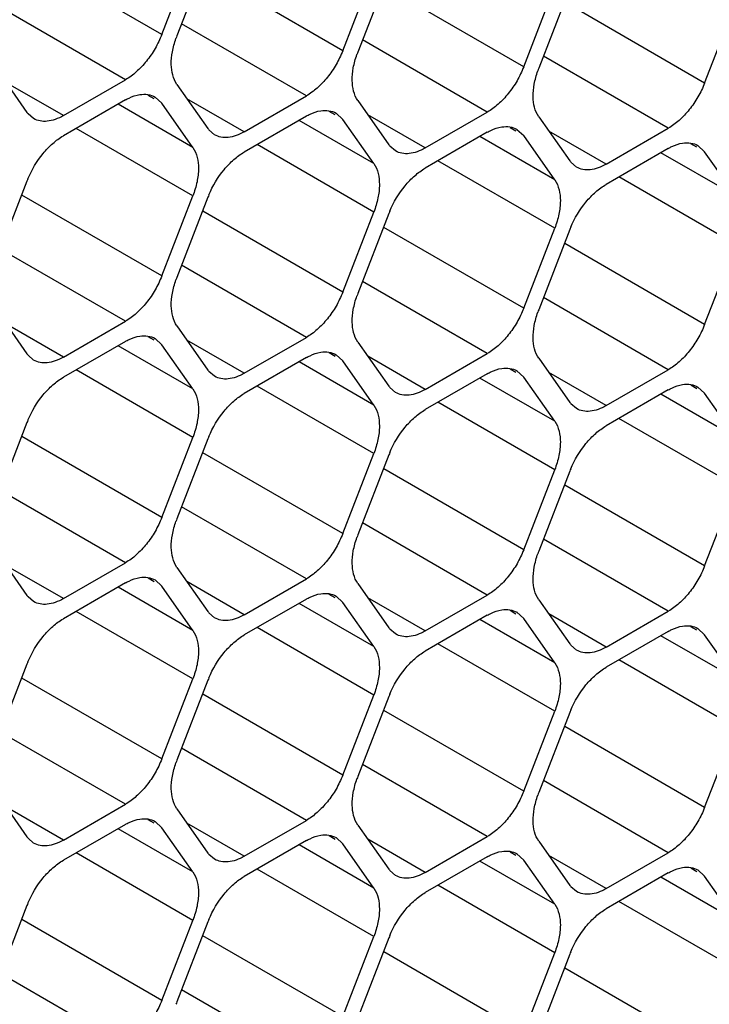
# Model space of a CAD drawing. Header units: inches. Extents: x 0 to 34, y 0 to 22.
# Tile 75 of 124: x 7.83 to 8.005, y 15.491 to 15.739. Entities that reach past the tile are written whole.
import ezdxf

# ---------------------------------------------------------------- set-up
doc = ezdxf.new("R2010")
doc.units = ezdxf.units.IN
doc.header["$LTSCALE"] = 1.87
doc.header["$MEASUREMENT"] = 0
doc.layers.get('0').update_dxf_attribs({"linetype": 'CONTINUOUS'})

msp = doc.modelspace()

# ---------------------------------------------------------------- linework, layer by layer
at = {"color": 7, "linetype": 'CONTINUOUS'}
for p, q in [((7.8662373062, 15.7352941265), (7.8308819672, 15.7557078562)), ((7.8662373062, 15.7352941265), (7.8740789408, 15.7555045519)), ((7.877900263, 15.7551634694), (7.8700586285, 15.734953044)), ((7.9119547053, 15.7312134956), (7.8765993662, 15.7516272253)), ((7.9119547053, 15.7312134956), (7.9197963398, 15.751423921)), ((7.9236176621, 15.7510828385), (7.9157760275, 15.7308724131)), ((7.9576721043, 15.7271328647), (7.9223167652, 15.7475465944)), ((7.9576721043, 15.7271328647), (7.9655137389, 15.7473432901)), ((7.9693350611, 15.7470022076), (7.9614934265, 15.7267917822)), ((7.8570517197, 15.7238669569), (7.8255203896, 15.7420727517)), ((8.0033895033, 15.7230522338), (7.9680341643, 15.7434659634)), ((8.0033895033, 15.7230522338), (8.0112311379, 15.7432626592)), ((7.9027691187, 15.719786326), (7.8712377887, 15.7379921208)), ((7.9484865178, 15.7157056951), (7.9169551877, 15.7339114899)), ((7.9942039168, 15.7116250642), (7.9626725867, 15.7298308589)), ((7.8243412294, 15.7267866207), (7.832182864, 15.7156315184)), ((7.8413684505, 15.7148116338), (7.82687765, 15.7231784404)), ((7.8413684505, 15.7148116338), (7.8570517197, 15.7238669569)), ((7.8700586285, 15.7227059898), (7.877900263, 15.7115508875)), ((7.8642966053, 15.7190726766), (7.862796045, 15.7199390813)), ((7.8870858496, 15.7107310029), (7.9027691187, 15.719786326)), ((7.8570517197, 15.7187720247), (7.8413684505, 15.7097167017)), ((7.8740789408, 15.7067970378), (7.8551953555, 15.7177001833)), ((7.8645512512, 15.7195137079), (7.8662373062, 15.7179521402)), ((7.8740789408, 15.7067970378), (7.8662373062, 15.7179521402)), ((7.8870858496, 15.7107310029), (7.8725950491, 15.7190978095)), ((7.9157760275, 15.7186253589), (7.9236176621, 15.7074702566)), ((7.8338686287, 15.7140694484), (7.8324498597, 15.7152807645)), ((7.9027691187, 15.7146913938), (7.8870858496, 15.7056360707)), ((7.9100140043, 15.7149920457), (7.908513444, 15.7158584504)), ((7.9102686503, 15.715433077), (7.9119547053, 15.7138715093)), ((7.9328032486, 15.706650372), (7.9183124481, 15.7150171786)), ((7.9328032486, 15.706650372), (7.9484865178, 15.7157056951)), ((7.9197963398, 15.7027164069), (7.9009127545, 15.7136195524)), ((7.9197963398, 15.7027164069), (7.9119547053, 15.7138715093)), ((7.9614934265, 15.714544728), (7.9693350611, 15.7033896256)), ((7.8740789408, 15.6945499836), (7.8445897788, 15.7115766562)), ((7.8795860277, 15.7099888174), (7.8781672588, 15.7112001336)), ((7.9484865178, 15.7106107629), (7.9328032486, 15.7015554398)), ((7.9557314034, 15.7109114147), (7.954230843, 15.7117778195)), ((7.9559860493, 15.7113524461), (7.9576721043, 15.7097908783)), ((7.9655137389, 15.698635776), (7.9576721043, 15.7097908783)), ((7.9785206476, 15.7025697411), (7.9640298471, 15.7109365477)), ((7.9785206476, 15.7025697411), (7.9942039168, 15.7116250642)), ((7.9197963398, 15.6904693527), (7.8903071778, 15.7074960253)), ((7.9655137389, 15.698635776), (7.9466301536, 15.7095389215)), ((8.0014488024, 15.7068307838), (7.9999482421, 15.7076971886)), ((8.0017034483, 15.7072718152), (8.0033895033, 15.7057102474)), ((7.9253034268, 15.7059081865), (7.9238846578, 15.7071195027)), ((7.9942039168, 15.706530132), (7.9785206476, 15.6974748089)), ((8.0112311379, 15.6945551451), (7.9923475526, 15.7054582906)), ((8.0112311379, 15.6945551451), (8.0033895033, 15.7057102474)), ((7.9655137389, 15.6863887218), (7.9360245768, 15.7034153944)), ((7.9710208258, 15.7018275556), (7.9696020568, 15.7030388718)), ((7.832182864, 15.698289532), (7.8243412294, 15.6780791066)), ((8.0112311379, 15.6823080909), (7.9817419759, 15.6993347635)), ((7.8662373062, 15.6743395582), (7.8308819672, 15.6947532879)), ((7.8662373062, 15.6743395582), (7.8740789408, 15.6945499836)), ((7.877900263, 15.6942089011), (7.8700586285, 15.6739984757)), ((7.9119547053, 15.6702589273), (7.8765993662, 15.690672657)), ((7.9119547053, 15.6702589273), (7.9197963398, 15.6904693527)), ((7.9236176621, 15.6901282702), (7.9157760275, 15.6699178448)), ((7.9576721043, 15.6661782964), (7.9223167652, 15.6865920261)), ((7.9576721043, 15.6661782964), (7.9655137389, 15.6863887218)), ((7.9693350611, 15.6860476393), (7.9614934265, 15.6658372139)), ((8.0033895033, 15.6620976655), (7.9680341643, 15.6825113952)), ((8.0033895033, 15.6620976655), (8.0112311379, 15.6823080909)), ((7.8570517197, 15.6629123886), (7.8255203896, 15.6811181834)), ((7.9027691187, 15.6588317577), (7.8712377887, 15.6770375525)), ((7.9484865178, 15.6547511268), (7.9169551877, 15.6729569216)), ((7.9942039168, 15.6506704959), (7.9626725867, 15.6688762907)), ((7.8243412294, 15.6658320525), (7.832182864, 15.6546769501)), ((7.8413684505, 15.6538570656), (7.8570517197, 15.6629123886)), ((7.8413684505, 15.6538570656), (7.82687765, 15.6622238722)), ((7.8700586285, 15.6617514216), (7.877900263, 15.6505963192)), ((7.8570517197, 15.6578174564), (7.8413684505, 15.6487621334)), ((7.8642966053, 15.6581181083), (7.862796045, 15.658984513)), ((7.8645512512, 15.6585591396), (7.8662373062, 15.6569975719)), ((7.8870858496, 15.6497764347), (7.8725950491, 15.6581432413)), ((7.8870858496, 15.6497764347), (7.9027691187, 15.6588317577)), ((7.9157760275, 15.6576707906), (7.9236176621, 15.6465156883)), ((7.8740789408, 15.6458424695), (7.8551953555, 15.656745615)), ((7.8740789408, 15.6458424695), (7.8662373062, 15.6569975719)), ((7.8338686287, 15.6531148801), (7.8324498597, 15.6543261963)), ((7.9027691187, 15.6537368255), (7.8870858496, 15.6446815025)), ((7.9197963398, 15.6417618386), (7.9009127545, 15.6526649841)), ((7.9100140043, 15.6540374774), (7.908513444, 15.6549038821)), ((7.9102686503, 15.6544785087), (7.9119547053, 15.652916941)), ((7.9197963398, 15.6417618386), (7.9119547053, 15.652916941)), ((7.9328032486, 15.6456958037), (7.9183124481, 15.6540626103)), ((7.9328032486, 15.6456958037), (7.9484865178, 15.6547511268)), ((7.9614934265, 15.6535901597), (7.9693350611, 15.6424350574)), ((7.8740789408, 15.6335954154), (7.8445897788, 15.6506220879)), ((7.8795860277, 15.6490342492), (7.8781672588, 15.6502455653)), ((7.9557314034, 15.6499568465), (7.954230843, 15.6508232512)), ((7.9559860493, 15.6503978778), (7.9576721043, 15.6488363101)), ((7.9785206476, 15.6416151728), (7.9640298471, 15.6499819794)), ((7.9785206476, 15.6416151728), (7.9942039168, 15.6506704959)), ((7.9484865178, 15.6496561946), (7.9328032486, 15.6406008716)), ((7.9655137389, 15.6376812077), (7.9466301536, 15.6485843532)), ((7.9655137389, 15.6376812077), (7.9576721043, 15.6488363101)), ((7.9197963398, 15.6295147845), (7.8903071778, 15.646541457)), ((7.9253034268, 15.6449536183), (7.9238846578, 15.6461649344)), ((7.9942039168, 15.6455755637), (7.9785206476, 15.6365202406)), ((8.0014488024, 15.6458762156), (7.9999482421, 15.6467426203)), ((8.0017034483, 15.6463172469), (8.0033895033, 15.6447556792)), ((8.0112311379, 15.6336005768), (7.9923475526, 15.6445037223)), ((8.0112311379, 15.6336005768), (8.0033895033, 15.6447556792)), ((7.9655137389, 15.6254341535), (7.9360245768, 15.6424608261)), ((7.9710208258, 15.6408729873), (7.9696020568, 15.6420843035)), ((8.0112311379, 15.6213535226), (7.9817419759, 15.6383801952)), ((7.832182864, 15.6373349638), (7.8243412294, 15.6171245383)), ((7.8662373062, 15.61338499), (7.8308819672, 15.6337987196)), ((7.8662373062, 15.61338499), (7.8740789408, 15.6335954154)), ((7.877900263, 15.6332543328), (7.8700586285, 15.6130439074)), ((7.9119547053, 15.609304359), (7.8765993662, 15.6297180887)), ((7.9119547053, 15.609304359), (7.9197963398, 15.6295147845)), ((7.9236176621, 15.6291737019), (7.9157760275, 15.6089632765)), ((7.9576721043, 15.6052237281), (7.9223167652, 15.6256374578)), ((7.9576721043, 15.6052237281), (7.9655137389, 15.6254341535)), ((7.9693350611, 15.625093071), (7.9614934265, 15.6048826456)), ((7.8570517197, 15.6019578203), (7.8255203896, 15.6201636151)), ((8.0033895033, 15.6011430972), (7.9680341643, 15.6215568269)), ((8.0033895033, 15.6011430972), (8.0112311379, 15.6213535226)), ((7.9027691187, 15.5978771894), (7.8712377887, 15.6160829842)), ((7.9484865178, 15.5937965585), (7.9169551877, 15.6120023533)), ((7.9942039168, 15.5897159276), (7.9626725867, 15.6079217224)), ((7.8243412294, 15.6048774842), (7.832182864, 15.5937223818)), ((7.8413684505, 15.5929024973), (7.82687765, 15.6012693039)), ((7.8413684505, 15.5929024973), (7.8570517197, 15.6019578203)), ((7.8700586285, 15.6007968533), (7.877900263, 15.5896417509)), ((7.8642966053, 15.59716354), (7.862796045, 15.5980299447)), ((7.8870858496, 15.5888218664), (7.9027691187, 15.5978771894)), ((7.8570517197, 15.5968628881), (7.8413684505, 15.5878075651)), ((7.8740789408, 15.5848879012), (7.8551953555, 15.5957910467)), ((7.8645512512, 15.5976045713), (7.8662373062, 15.5960430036)), ((7.8740789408, 15.5848879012), (7.8662373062, 15.5960430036)), ((7.8870858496, 15.5888218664), (7.8725950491, 15.597188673)), ((7.9157760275, 15.5967162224), (7.9236176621, 15.58556112)), ((7.8338686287, 15.5921603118), (7.8324498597, 15.593371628)), ((7.9100140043, 15.5930829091), (7.908513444, 15.5939493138)), ((7.9102686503, 15.5935239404), (7.9119547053, 15.5919623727)), ((7.9328032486, 15.5847412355), (7.9183124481, 15.5931080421)), ((7.9328032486, 15.5847412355), (7.9484865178, 15.5937965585)), ((7.9027691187, 15.5927822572), (7.8870858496, 15.5837269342)), ((7.9197963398, 15.5808072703), (7.9009127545, 15.5917104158)), ((7.9197963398, 15.5808072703), (7.9119547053, 15.5919623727)), ((7.9614934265, 15.5926355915), (7.9693350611, 15.5814804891)), ((7.8740789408, 15.5726408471), (7.8445897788, 15.5896675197)), ((7.8795860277, 15.5880796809), (7.8781672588, 15.5892909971)), ((7.9484865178, 15.5887016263), (7.9328032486, 15.5796463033)), ((7.9557314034, 15.5890022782), (7.954230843, 15.5898686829)), ((7.9559860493, 15.5894433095), (7.9576721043, 15.5878817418)), ((7.9655137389, 15.5767266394), (7.9576721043, 15.5878817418)), ((7.9785206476, 15.5806606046), (7.9640298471, 15.5890274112)), ((7.9785206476, 15.5806606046), (7.9942039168, 15.5897159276)), ((7.9197963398, 15.5685602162), (7.8903071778, 15.5855868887)), ((7.9655137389, 15.5767266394), (7.9466301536, 15.5876297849)), ((8.0014488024, 15.5849216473), (7.9999482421, 15.585788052)), ((8.0017034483, 15.5853626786), (8.0033895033, 15.5838011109)), ((7.9253034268, 15.58399905), (7.9238846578, 15.5852103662)), ((7.9942039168, 15.5846209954), (7.9785206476, 15.5755656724)), ((8.0112311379, 15.5726460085), (7.9923475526, 15.583549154)), ((8.0112311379, 15.5726460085), (8.0033895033, 15.5838011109)), ((7.9655137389, 15.5644795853), (7.9360245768, 15.5815062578)), ((7.9710208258, 15.5799184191), (7.9696020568, 15.5811297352)), ((7.832182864, 15.5763803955), (7.8243412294, 15.5561699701)), ((8.0112311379, 15.5603989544), (7.9817419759, 15.5774256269)), ((7.8662373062, 15.5524304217), (7.8308819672, 15.5728441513)), ((7.8662373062, 15.5524304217), (7.8740789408, 15.5726408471)), ((7.877900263, 15.5722997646), (7.8700586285, 15.5520893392)), ((7.9119547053, 15.5483497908), (7.8765993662, 15.5687635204)), ((7.9119547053, 15.5483497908), (7.9197963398, 15.5685602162)), ((7.9236176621, 15.5682191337), (7.9157760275, 15.5480087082)), ((7.9576721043, 15.5442691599), (7.9223167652, 15.5646828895)), ((7.9576721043, 15.5442691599), (7.9655137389, 15.5644795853)), ((7.9693350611, 15.5641385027), (7.9614934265, 15.5439280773)), ((8.0033895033, 15.5401885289), (7.9680341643, 15.5606022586)), ((7.8570517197, 15.5410032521), (7.8255203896, 15.5592090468)), ((8.0033895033, 15.5401885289), (8.0112311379, 15.5603989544)), ((7.9027691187, 15.5369226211), (7.8712377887, 15.5551284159)), ((7.9484865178, 15.5328419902), (7.9169551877, 15.551047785)), ((7.9942039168, 15.5287613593), (7.9626725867, 15.5469671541)), ((7.8243412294, 15.5439229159), (7.832182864, 15.5327678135)), ((7.8413684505, 15.531947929), (7.8570517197, 15.5410032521)), ((7.8413684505, 15.531947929), (7.82687765, 15.5403147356)), ((7.8700586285, 15.539842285), (7.877900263, 15.5286871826)), ((7.8570517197, 15.5359083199), (7.8413684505, 15.5268529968)), ((7.8642966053, 15.5362089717), (7.862796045, 15.5370753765)), ((7.8645512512, 15.5366500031), (7.8662373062, 15.5350884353)), ((7.8870858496, 15.5278672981), (7.8725950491, 15.5362341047)), ((7.8870858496, 15.5278672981), (7.9027691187, 15.5369226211)), ((7.9157760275, 15.5357616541), (7.9236176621, 15.5246065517)), ((7.8740789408, 15.523933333), (7.8551953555, 15.5348364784)), ((7.8740789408, 15.523933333), (7.8662373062, 15.5350884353)), ((7.8338686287, 15.5312057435), (7.8324498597, 15.5324170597)), ((7.9027691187, 15.531827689), (7.8870858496, 15.5227723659)), ((7.9197963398, 15.5198527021), (7.9009127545, 15.5307558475)), ((7.9100140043, 15.5321283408), (7.908513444, 15.5329947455)), ((7.9102686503, 15.5325693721), (7.9119547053, 15.5310078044)), ((7.9197963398, 15.5198527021), (7.9119547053, 15.5310078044)), ((7.9328032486, 15.5237866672), (7.9183124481, 15.5321534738)), ((7.9328032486, 15.5237866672), (7.9484865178, 15.5328419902)), ((7.9614934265, 15.5316810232), (7.9693350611, 15.5205259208)), ((7.8740789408, 15.5116862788), (7.8445897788, 15.5287129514)), ((7.8795860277, 15.5271251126), (7.8781672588, 15.5283364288)), ((7.9557314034, 15.5280477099), (7.954230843, 15.5289141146)), ((7.9559860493, 15.5284887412), (7.9576721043, 15.5269271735)), ((7.9785206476, 15.5197060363), (7.9942039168, 15.5287613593)), ((7.9484865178, 15.527747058), (7.9328032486, 15.518691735)), ((7.9655137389, 15.5157720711), (7.9466301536, 15.5266752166)), ((7.9655137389, 15.5157720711), (7.9576721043, 15.5269271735)), ((7.9785206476, 15.5197060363), (7.9640298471, 15.5280728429)), ((7.9197963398, 15.5076056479), (7.8903071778, 15.5246323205)), ((7.9253034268, 15.5230444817), (7.9238846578, 15.5242557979)), ((7.9942039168, 15.5236664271), (7.9785206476, 15.5146111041)), ((8.0014488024, 15.523967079), (7.9999482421, 15.5248334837)), ((8.0017034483, 15.5244081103), (8.0033895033, 15.5228465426)), ((8.0112311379, 15.5116914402), (7.9923475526, 15.5225945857)), ((8.0112311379, 15.5116914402), (8.0033895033, 15.5228465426)), ((7.9655137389, 15.503525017), (7.9360245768, 15.5205516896)), ((7.9710208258, 15.5189638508), (7.9696020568, 15.520175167)), ((8.0112311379, 15.4994443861), (7.9817419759, 15.5164710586)), ((7.832182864, 15.5154258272), (7.8243412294, 15.4952154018)), ((7.8662373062, 15.4914758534), (7.8308819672, 15.5118895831)), ((7.8662373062, 15.4914758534), (7.8740789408, 15.5116862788)), ((7.877900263, 15.5113451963), (7.8700586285, 15.4911347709)), ((7.9119547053, 15.4873952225), (7.8765993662, 15.5078089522)), ((7.9119547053, 15.4873952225), (7.9197963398, 15.5076056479)), ((7.9236176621, 15.5072645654), (7.9157760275, 15.48705414)), ((7.9576721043, 15.4833145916), (7.9223167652, 15.5037283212)), ((7.9576721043, 15.4833145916), (7.9655137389, 15.503525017)), ((7.9693350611, 15.5031839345), (7.9614934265, 15.4829735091)), ((8.0033895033, 15.4792339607), (7.9680341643, 15.4996476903)), ((7.8570517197, 15.4800486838), (7.8255203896, 15.4982544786)), ((7.9027691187, 15.4759680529), (7.8712377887, 15.4941738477))]:
    msp.add_line(p, q, dxfattribs=at)
for centre, radius, start, end in [((7.8920590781, 15.7264161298), 0.023598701, 158.7920724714, 160.4284236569), ((7.9377764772, 15.7223354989), 0.023598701, 158.7920724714, 160.428423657), ((7.9834938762, 15.718254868), 0.023598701, 158.792072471, 160.4284236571), ((7.8369051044, 15.7189491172), 0.0057711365, 215.0898687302, 219.4673072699), ((7.8826225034, 15.7148684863), 0.0057711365, 215.0898687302, 219.4673072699), ((7.9283399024, 15.7107878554), 0.0057711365, 215.0898687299, 219.46730727), ((7.9740573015, 15.7067072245), 0.0057711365, 215.0898687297, 219.4673072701), ((7.8547004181, 15.6895508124), 0.0241537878, 157.2968945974, 158.7895258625), ((7.9004178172, 15.6854701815), 0.0241537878, 157.2968945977, 158.7895258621), ((7.9461352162, 15.6813895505), 0.0241537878, 157.2968945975, 158.7895258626), ((7.9918526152, 15.6773089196), 0.0241537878, 157.2968945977, 158.7895258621), ((7.8920590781, 15.6654615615), 0.023598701, 158.7920724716, 160.4284236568), ((7.9377764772, 15.6613809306), 0.023598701, 158.7920724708, 160.4284236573), ((7.9834938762, 15.6573002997), 0.023598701, 158.7920724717, 160.4284236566), ((7.8369051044, 15.6579945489), 0.0057711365, 215.0898687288, 219.4673072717), ((7.8826225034, 15.653913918), 0.0057711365, 215.0898687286, 219.467307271), ((7.9283399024, 15.6498332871), 0.0057711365, 215.0898687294, 219.4673072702), ((7.9740573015, 15.6457526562), 0.0057711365, 215.0898687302, 219.4673072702), ((7.8547004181, 15.6285962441), 0.0241537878, 157.2968945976, 158.7895258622), ((7.9004178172, 15.6245156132), 0.0241537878, 157.2968945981, 158.7895258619), ((7.9461352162, 15.6204349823), 0.0241537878, 157.2968945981, 158.7895258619), ((7.9918526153, 15.6163543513), 0.0241537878, 157.2968945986, 158.7895258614), ((7.8920590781, 15.6045069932), 0.023598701, 158.7920724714, 160.4284236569), ((7.9377764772, 15.6004263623), 0.023598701, 158.7920724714, 160.4284236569), ((7.9834938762, 15.5963457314), 0.023598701, 158.7920724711, 160.4284236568), ((7.8369051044, 15.5970399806), 0.0057711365, 215.0898687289, 219.4673072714), ((7.8826225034, 15.5929593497), 0.0057711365, 215.089868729, 219.4673072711), ((7.9283399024, 15.5888787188), 0.0057711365, 215.0898687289, 219.4673072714), ((7.9740573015, 15.5847980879), 0.0057711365, 215.0898687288, 219.4673072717), ((7.8547004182, 15.5676416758), 0.0241537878, 157.2968945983, 158.7895258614), ((7.9004178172, 15.5635610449), 0.0241537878, 157.2968945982, 158.7895258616), ((7.9461352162, 15.559480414), 0.0241537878, 157.2968945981, 158.7895258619), ((7.9918526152, 15.5553997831), 0.0241537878, 157.296894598, 158.7895258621), ((7.8920590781, 15.5435524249), 0.023598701, 158.7920724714, 160.4284236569), ((7.9377764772, 15.539471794), 0.023598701, 158.7920724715, 160.4284236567), ((7.9834938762, 15.5353911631), 0.023598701, 158.7920724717, 160.4284236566), ((7.8369051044, 15.5360854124), 0.0057711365, 215.0898687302, 219.4673072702), ((7.8826225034, 15.5320047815), 0.0057711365, 215.0898687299, 219.4673072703), ((7.9283399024, 15.5279241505), 0.0057711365, 215.0898687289, 219.4673072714), ((7.9740573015, 15.5238435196), 0.0057711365, 215.0898687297, 219.4673072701), ((7.8547004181, 15.5066871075), 0.0241537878, 157.2968945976, 158.7895258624), ((7.9004178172, 15.5026064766), 0.0241537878, 157.296894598, 158.789525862), ((7.9461352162, 15.4985258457), 0.0241537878, 157.2968945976, 158.7895258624), ((7.9918526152, 15.4944452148), 0.0241537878, 157.2968945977, 158.7895258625), ((7.8920590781, 15.4825978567), 0.023598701, 158.7920724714, 160.4284236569)]:
    msp.add_arc(centre, radius, start, end, dxfattribs=at)
for points, knots in [([(7.8662373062, 15.7352941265), (7.8657680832, 15.7340847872), (7.8646342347, 15.731736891), (7.862469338, 15.7285529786), (7.8599480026, 15.7258644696), (7.8580321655, 15.724433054), (7.8570517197, 15.7238669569)], [0, 0, 0, 0, 0.2610993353, 0.522460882, 0.7721201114, 1, 1, 1, 1]), ([(7.8700586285, 15.7227059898), (7.8690584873, 15.7241287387), (7.8684463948, 15.7270880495), (7.868834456, 15.7310360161), (7.8694310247, 15.7332163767), (7.8698238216, 15.7343213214)], [0, 0, 0, 0, 0.4368183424, 0.7054520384, 1, 1, 1, 1]), ([(7.9119547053, 15.7312134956), (7.9114854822, 15.7300041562), (7.9103516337, 15.7276562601), (7.908186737, 15.7244723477), (7.9056654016, 15.7217838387), (7.9037495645, 15.7203524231), (7.9027691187, 15.719786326)], [0, 0, 0, 0, 0.2610993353, 0.522460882, 0.7721201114, 1, 1, 1, 1]), ([(7.9157760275, 15.7186253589), (7.9147758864, 15.7200481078), (7.9141637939, 15.7230074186), (7.914551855, 15.7269553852), (7.9151484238, 15.7291357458), (7.9155412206, 15.7302406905)], [0, 0, 0, 0, 0.4368183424, 0.7054520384, 1, 1, 1, 1]), ([(7.9576721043, 15.7271328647), (7.9572028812, 15.7259235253), (7.9560690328, 15.7235756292), (7.9539041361, 15.7203917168), (7.9513828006, 15.7177032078), (7.9494669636, 15.7162717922), (7.9484865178, 15.7157056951)], [0, 0, 0, 0, 0.2610993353, 0.522460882, 0.7721201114, 1, 1, 1, 1]), ([(7.9614934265, 15.714544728), (7.9604932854, 15.7159674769), (7.9598811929, 15.7189267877), (7.960269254, 15.7228747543), (7.9608658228, 15.7250551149), (7.9612586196, 15.7261600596)], [0, 0, 0, 0, 0.4368183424, 0.7054520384, 1, 1, 1, 1]), ([(8.0033895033, 15.7230522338), (8.0029202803, 15.7218428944), (8.0017864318, 15.7194949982), (7.9996215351, 15.7163110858), (7.9971001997, 15.7136225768), (7.9951843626, 15.7121911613), (7.9942039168, 15.7116250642)], [0, 0, 0, 0, 0.2610993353, 0.522460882, 0.7721201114, 1, 1, 1, 1]), ([(7.8570517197, 15.7187720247), (7.8573523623, 15.718945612), (7.8584964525, 15.719550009), (7.8597434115, 15.7199801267), (7.8606793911, 15.720128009)], [0, 0, 0, 0, 0.2681277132, 1, 1, 1, 1]), ([(7.8606793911, 15.720128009), (7.8613612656, 15.7202357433), (7.862711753, 15.7202725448), (7.8640010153, 15.7198329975), (7.8645515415, 15.7195142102)], [0, 0, 0, 0, 0.5204180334, 1, 1, 1, 1]), ([(7.8413684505, 15.7148116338), (7.8407110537, 15.7144320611), (7.8394012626, 15.7138107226), (7.8373897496, 15.7133220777), (7.835500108, 15.7133690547), (7.8343632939, 15.7137830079), (7.8338686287, 15.7140694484)], [0, 0, 0, 0, 0.2893482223, 0.5490113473, 0.7821190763, 1, 1, 1, 1]), ([(7.9027691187, 15.7146913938), (7.9030697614, 15.7148649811), (7.9042138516, 15.7154693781), (7.9054608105, 15.7158994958), (7.9063967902, 15.7160473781)], [0, 0, 0, 0, 0.2681277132, 1, 1, 1, 1]), ([(7.9063967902, 15.7160473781), (7.9070786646, 15.7161551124), (7.9084291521, 15.7161919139), (7.9097184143, 15.7157523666), (7.9102689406, 15.7154335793)], [0, 0, 0, 0, 0.5204180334, 1, 1, 1, 1]), ([(7.8324181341, 15.6988731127), (7.8333768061, 15.7011650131), (7.8352972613, 15.7043741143), (7.8385924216, 15.7078155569), (7.8404302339, 15.7091749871), (7.8413684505, 15.7097167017)], [0, 0, 0, 0, 0.5227410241, 0.7720403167, 1, 1, 1, 1]), ([(7.8870858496, 15.7107310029), (7.8864284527, 15.7103514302), (7.8851186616, 15.7097300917), (7.8831071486, 15.7092414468), (7.881217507, 15.7092884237), (7.8800806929, 15.709702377), (7.8795860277, 15.7099888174)], [0, 0, 0, 0, 0.2893482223, 0.5490113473, 0.7821190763, 1, 1, 1, 1]), ([(7.9484865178, 15.7106107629), (7.9487871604, 15.7107843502), (7.9499312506, 15.7113887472), (7.9511782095, 15.7118188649), (7.9521141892, 15.7119667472)], [0, 0, 0, 0, 0.2681277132, 1, 1, 1, 1]), ([(7.9521141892, 15.7119667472), (7.9527960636, 15.7120744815), (7.9541465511, 15.712111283), (7.9554358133, 15.7116717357), (7.9559863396, 15.7113529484)], [0, 0, 0, 0, 0.5204180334, 1, 1, 1, 1]), ([(7.9942039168, 15.706530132), (7.9945045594, 15.7067037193), (7.9956486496, 15.7073081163), (7.9968956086, 15.707738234), (7.9978315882, 15.7078861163)], [0, 0, 0, 0, 0.2681277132, 1, 1, 1, 1]), ([(7.9978315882, 15.7078861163), (7.9985134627, 15.7079938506), (7.9998639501, 15.708030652), (8.0011532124, 15.7075911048), (8.0017037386, 15.7072723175)], [0, 0, 0, 0, 0.5204180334, 1, 1, 1, 1]), ([(7.8740789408, 15.7067970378), (7.8751313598, 15.7052999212), (7.8757228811, 15.7021505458), (7.875216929, 15.6979968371), (7.8745271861, 15.6957052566), (7.8740789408, 15.6945499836)], [0, 0, 0, 0, 0.4354565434, 0.7051324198, 1, 1, 1, 1]), ([(7.8781355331, 15.6947924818), (7.8790942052, 15.6970843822), (7.8810146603, 15.7002934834), (7.8843098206, 15.703734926), (7.886147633, 15.7050943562), (7.8870858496, 15.7056360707)], [0, 0, 0, 0, 0.5227410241, 0.7720403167, 1, 1, 1, 1]), ([(7.9328032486, 15.706650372), (7.9321458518, 15.7062707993), (7.9308360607, 15.7056494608), (7.9288245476, 15.7051608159), (7.926934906, 15.7052077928), (7.925798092, 15.7056217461), (7.9253034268, 15.7059081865)], [0, 0, 0, 0, 0.2893482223, 0.5490113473, 0.7821190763, 1, 1, 1, 1]), ([(7.9197963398, 15.7027164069), (7.9208487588, 15.7012192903), (7.9214402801, 15.6980699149), (7.920934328, 15.6939162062), (7.9202445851, 15.6916246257), (7.9197963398, 15.6904693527)], [0, 0, 0, 0, 0.4354565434, 0.7051324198, 1, 1, 1, 1]), ([(7.9785206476, 15.7025697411), (7.9778632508, 15.7021901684), (7.9765534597, 15.7015688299), (7.9745419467, 15.701080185), (7.9726523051, 15.7011271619), (7.971515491, 15.7015411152), (7.9710208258, 15.7018275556)], [0, 0, 0, 0, 0.2893482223, 0.5490113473, 0.7821190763, 1, 1, 1, 1]), ([(7.9238529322, 15.6907118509), (7.9248116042, 15.6930037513), (7.9267320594, 15.6962128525), (7.9300272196, 15.6996542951), (7.931865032, 15.7010137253), (7.9328032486, 15.7015554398)], [0, 0, 0, 0, 0.5227410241, 0.7720403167, 1, 1, 1, 1]), ([(7.9655137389, 15.698635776), (7.9665661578, 15.6971386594), (7.9671576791, 15.693989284), (7.966651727, 15.6898355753), (7.9659619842, 15.6875439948), (7.9655137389, 15.6863887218)], [0, 0, 0, 0, 0.4354565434, 0.7051324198, 1, 1, 1, 1]), ([(7.9695703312, 15.68663122), (7.9705290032, 15.6889231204), (7.9724494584, 15.6921322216), (7.9757446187, 15.6955736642), (7.977582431, 15.6969330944), (7.9785206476, 15.6974748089)], [0, 0, 0, 0, 0.5227410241, 0.7720403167, 1, 1, 1, 1]), ([(7.8662373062, 15.6743395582), (7.8657680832, 15.6731302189), (7.8646342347, 15.6707823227), (7.862469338, 15.6675984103), (7.8599480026, 15.6649099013), (7.8580321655, 15.6634784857), (7.8570517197, 15.6629123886)], [0, 0, 0, 0, 0.2610993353, 0.522460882, 0.7721201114, 1, 1, 1, 1]), ([(7.8700586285, 15.6617514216), (7.8690584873, 15.6631741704), (7.8684463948, 15.6661334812), (7.868834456, 15.6700814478), (7.8694310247, 15.6722618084), (7.8698238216, 15.6733667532)], [0, 0, 0, 0, 0.4368183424, 0.7054520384, 1, 1, 1, 1]), ([(7.9119547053, 15.6702589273), (7.9114854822, 15.669049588), (7.9103516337, 15.6667016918), (7.908186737, 15.6635177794), (7.9056654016, 15.6608292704), (7.9037495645, 15.6593978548), (7.9027691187, 15.6588317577)], [0, 0, 0, 0, 0.2610993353, 0.522460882, 0.7721201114, 1, 1, 1, 1]), ([(7.9157760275, 15.6576707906), (7.9147758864, 15.6590935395), (7.9141637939, 15.6620528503), (7.914551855, 15.6660008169), (7.9151484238, 15.6681811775), (7.9155412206, 15.6692861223)], [0, 0, 0, 0, 0.4368183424, 0.7054520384, 1, 1, 1, 1]), ([(7.9576721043, 15.6661782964), (7.9572028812, 15.6649689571), (7.9560690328, 15.6626210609), (7.9539041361, 15.6594371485), (7.9513828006, 15.6567486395), (7.9494669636, 15.6553172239), (7.9484865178, 15.6547511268)], [0, 0, 0, 0, 0.2610993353, 0.522460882, 0.7721201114, 1, 1, 1, 1]), ([(7.9614934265, 15.6535901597), (7.9604932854, 15.6550129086), (7.9598811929, 15.6579722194), (7.960269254, 15.661920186), (7.9608658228, 15.6641005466), (7.9612586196, 15.6652054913)], [0, 0, 0, 0, 0.4368183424, 0.7054520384, 1, 1, 1, 1]), ([(8.0033895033, 15.6620976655), (8.0029202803, 15.6608883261), (8.0017864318, 15.65854043), (7.9996215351, 15.6553565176), (7.9971001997, 15.6526680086), (7.9951843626, 15.651236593), (7.9942039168, 15.6506704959)], [0, 0, 0, 0, 0.2610993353, 0.522460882, 0.7721201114, 1, 1, 1, 1]), ([(7.8570517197, 15.6578174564), (7.8573523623, 15.6579910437), (7.8584964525, 15.6585954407), (7.8597434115, 15.6590255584), (7.8606793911, 15.6591734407)], [0, 0, 0, 0, 0.2681277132, 1, 1, 1, 1]), ([(7.8606793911, 15.6591734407), (7.8613612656, 15.659281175), (7.862711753, 15.6593179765), (7.8640010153, 15.6588784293), (7.8645515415, 15.6585596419)], [0, 0, 0, 0, 0.5204180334, 1, 1, 1, 1]), ([(7.9027691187, 15.6537368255), (7.9030697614, 15.6539104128), (7.9042138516, 15.6545148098), (7.9054608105, 15.6549449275), (7.9063967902, 15.6550928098)], [0, 0, 0, 0, 0.2681277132, 1, 1, 1, 1]), ([(7.9063967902, 15.6550928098), (7.9070786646, 15.6552005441), (7.9084291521, 15.6552373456), (7.9097184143, 15.6547977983), (7.9102689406, 15.654479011)], [0, 0, 0, 0, 0.5204180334, 1, 1, 1, 1]), ([(7.8413684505, 15.6538570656), (7.8407110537, 15.6534774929), (7.8394012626, 15.6528561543), (7.8373897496, 15.6523675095), (7.835500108, 15.6524144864), (7.8343632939, 15.6528284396), (7.8338686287, 15.6531148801)], [0, 0, 0, 0, 0.2893482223, 0.5490113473, 0.7821190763, 1, 1, 1, 1]), ([(7.9484865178, 15.6496561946), (7.9487871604, 15.6498297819), (7.9499312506, 15.6504341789), (7.9511782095, 15.6508642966), (7.9521141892, 15.6510121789)], [0, 0, 0, 0, 0.2681277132, 1, 1, 1, 1]), ([(7.9521141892, 15.6510121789), (7.9527960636, 15.6511199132), (7.9541465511, 15.6511567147), (7.9554358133, 15.6507171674), (7.9559863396, 15.6503983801)], [0, 0, 0, 0, 0.5204180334, 1, 1, 1, 1]), ([(7.8324181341, 15.6379185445), (7.8333768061, 15.6402104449), (7.8352972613, 15.643419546), (7.8385924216, 15.6468609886), (7.8404302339, 15.6482204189), (7.8413684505, 15.6487621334)], [0, 0, 0, 0, 0.5227410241, 0.7720403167, 1, 1, 1, 1]), ([(7.8870858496, 15.6497764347), (7.8864284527, 15.649396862), (7.8851186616, 15.6487755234), (7.8831071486, 15.6482868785), (7.881217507, 15.6483338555), (7.8800806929, 15.6487478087), (7.8795860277, 15.6490342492)], [0, 0, 0, 0, 0.2893482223, 0.5490113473, 0.7821190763, 1, 1, 1, 1]), ([(7.8740789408, 15.6458424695), (7.8751313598, 15.6443453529), (7.8757228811, 15.6411959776), (7.875216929, 15.6370422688), (7.8745271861, 15.6347506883), (7.8740789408, 15.6335954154)], [0, 0, 0, 0, 0.4354565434, 0.7051324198, 1, 1, 1, 1]), ([(7.9328032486, 15.6456958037), (7.9321458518, 15.645316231), (7.9308360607, 15.6446948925), (7.9288245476, 15.6442062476), (7.926934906, 15.6442532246), (7.925798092, 15.6446671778), (7.9253034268, 15.6449536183)], [0, 0, 0, 0, 0.2893482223, 0.5490113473, 0.7821190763, 1, 1, 1, 1]), ([(7.9942039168, 15.6455755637), (7.9945045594, 15.645749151), (7.9956486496, 15.646353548), (7.9968956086, 15.6467836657), (7.9978315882, 15.646931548)], [0, 0, 0, 0, 0.2681277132, 1, 1, 1, 1]), ([(7.9978315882, 15.646931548), (7.9985134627, 15.6470392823), (7.9998639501, 15.6470760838), (8.0011532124, 15.6466365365), (8.0017037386, 15.6463177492)], [0, 0, 0, 0, 0.5204180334, 1, 1, 1, 1]), ([(7.8781355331, 15.6338379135), (7.8790942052, 15.6361298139), (7.8810146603, 15.6393389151), (7.8843098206, 15.6427803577), (7.886147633, 15.644139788), (7.8870858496, 15.6446815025)], [0, 0, 0, 0, 0.5227410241, 0.7720403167, 1, 1, 1, 1]), ([(7.9197963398, 15.6417618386), (7.9208487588, 15.640264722), (7.9214402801, 15.6371153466), (7.920934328, 15.6329616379), (7.9202445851, 15.6306700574), (7.9197963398, 15.6295147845)], [0, 0, 0, 0, 0.4354565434, 0.7051324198, 1, 1, 1, 1]), ([(7.9238529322, 15.6297572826), (7.9248116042, 15.632049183), (7.9267320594, 15.6352582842), (7.9300272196, 15.6386997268), (7.931865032, 15.640059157), (7.9328032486, 15.6406008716)], [0, 0, 0, 0, 0.5227410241, 0.7720403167, 1, 1, 1, 1]), ([(7.9785206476, 15.6416151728), (7.9778632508, 15.6412356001), (7.9765534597, 15.6406142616), (7.9745419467, 15.6401256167), (7.9726523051, 15.6401725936), (7.971515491, 15.6405865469), (7.9710208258, 15.6408729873)], [0, 0, 0, 0, 0.2893482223, 0.5490113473, 0.7821190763, 1, 1, 1, 1]), ([(7.9655137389, 15.6376812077), (7.9665661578, 15.6361840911), (7.9671576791, 15.6330347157), (7.966651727, 15.628881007), (7.9659619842, 15.6265894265), (7.9655137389, 15.6254341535)], [0, 0, 0, 0, 0.4354565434, 0.7051324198, 1, 1, 1, 1]), ([(7.9695703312, 15.6256766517), (7.9705290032, 15.6279685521), (7.9724494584, 15.6311776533), (7.9757446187, 15.6346190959), (7.977582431, 15.6359785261), (7.9785206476, 15.6365202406)], [0, 0, 0, 0, 0.5227410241, 0.7720403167, 1, 1, 1, 1]), ([(7.8662373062, 15.61338499), (7.8657680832, 15.6121756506), (7.8646342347, 15.6098277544), (7.862469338, 15.606643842), (7.8599480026, 15.603955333), (7.8580321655, 15.6025239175), (7.8570517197, 15.6019578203)], [0, 0, 0, 0, 0.2610993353, 0.522460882, 0.7721201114, 1, 1, 1, 1]), ([(7.8700586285, 15.6007968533), (7.8690584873, 15.6022196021), (7.8684463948, 15.6051789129), (7.868834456, 15.6091268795), (7.8694310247, 15.6113072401), (7.8698238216, 15.6124121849)], [0, 0, 0, 0, 0.4368183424, 0.7054520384, 1, 1, 1, 1]), ([(7.9119547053, 15.609304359), (7.9114854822, 15.6080950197), (7.9103516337, 15.6057471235), (7.908186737, 15.6025632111), (7.9056654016, 15.5998747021), (7.9037495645, 15.5984432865), (7.9027691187, 15.5978771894)], [0, 0, 0, 0, 0.2610993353, 0.522460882, 0.7721201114, 1, 1, 1, 1]), ([(7.9157760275, 15.5967162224), (7.9147758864, 15.5981389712), (7.9141637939, 15.601098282), (7.914551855, 15.6050462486), (7.9151484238, 15.6072266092), (7.9155412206, 15.608331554)], [0, 0, 0, 0, 0.4368183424, 0.7054520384, 1, 1, 1, 1]), ([(7.9576721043, 15.6052237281), (7.9572028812, 15.6040143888), (7.9560690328, 15.6016664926), (7.9539041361, 15.5984825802), (7.9513828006, 15.5957940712), (7.9494669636, 15.5943626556), (7.9484865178, 15.5937965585)], [0, 0, 0, 0, 0.2610993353, 0.522460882, 0.7721201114, 1, 1, 1, 1]), ([(7.9614934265, 15.5926355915), (7.9604932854, 15.5940583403), (7.9598811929, 15.5970176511), (7.960269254, 15.6009656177), (7.9608658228, 15.6031459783), (7.9612586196, 15.6042509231)], [0, 0, 0, 0, 0.4368183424, 0.7054520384, 1, 1, 1, 1]), ([(8.0033895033, 15.6011430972), (8.0029202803, 15.5999337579), (8.0017864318, 15.5975858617), (7.9996215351, 15.5944019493), (7.9971001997, 15.5917134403), (7.9951843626, 15.5902820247), (7.9942039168, 15.5897159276)], [0, 0, 0, 0, 0.2610993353, 0.522460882, 0.7721201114, 1, 1, 1, 1]), ([(7.8570517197, 15.5968628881), (7.8573523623, 15.5970364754), (7.8584964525, 15.5976408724), (7.8597434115, 15.5980709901), (7.8606793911, 15.5982188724)], [0, 0, 0, 0, 0.2681277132, 1, 1, 1, 1]), ([(7.8606793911, 15.5982188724), (7.8613612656, 15.5983266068), (7.862711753, 15.5983634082), (7.8640010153, 15.597923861), (7.8645515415, 15.5976050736)], [0, 0, 0, 0, 0.5204180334, 1, 1, 1, 1]), ([(7.8413684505, 15.5929024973), (7.8407110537, 15.5925229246), (7.8394012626, 15.5919015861), (7.8373897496, 15.5914129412), (7.835500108, 15.5914599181), (7.8343632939, 15.5918738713), (7.8338686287, 15.5921603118)], [0, 0, 0, 0, 0.2893482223, 0.5490113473, 0.7821190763, 1, 1, 1, 1]), ([(7.9027691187, 15.5927822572), (7.9030697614, 15.5929558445), (7.9042138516, 15.5935602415), (7.9054608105, 15.5939903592), (7.9063967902, 15.5941382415)], [0, 0, 0, 0, 0.2681277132, 1, 1, 1, 1]), ([(7.9063967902, 15.5941382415), (7.9070786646, 15.5942459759), (7.9084291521, 15.5942827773), (7.9097184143, 15.5938432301), (7.9102689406, 15.5935244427)], [0, 0, 0, 0, 0.5204180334, 1, 1, 1, 1]), ([(7.8870858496, 15.5888218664), (7.8864284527, 15.5884422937), (7.8851186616, 15.5878209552), (7.8831071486, 15.5873323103), (7.881217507, 15.5873792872), (7.8800806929, 15.5877932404), (7.8795860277, 15.5880796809)], [0, 0, 0, 0, 0.2893482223, 0.5490113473, 0.7821190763, 1, 1, 1, 1]), ([(7.9484865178, 15.5887016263), (7.9487871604, 15.5888752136), (7.9499312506, 15.5894796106), (7.9511782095, 15.5899097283), (7.9521141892, 15.5900576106)], [0, 0, 0, 0, 0.2681277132, 1, 1, 1, 1]), ([(7.9521141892, 15.5900576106), (7.9527960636, 15.5901653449), (7.9541465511, 15.5902021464), (7.9554358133, 15.5897625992), (7.9559863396, 15.5894438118)], [0, 0, 0, 0, 0.5204180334, 1, 1, 1, 1]), ([(7.8324181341, 15.5769639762), (7.8333768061, 15.5792558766), (7.8352972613, 15.5824649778), (7.8385924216, 15.5859064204), (7.8404302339, 15.5872658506), (7.8413684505, 15.5878075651)], [0, 0, 0, 0, 0.5227410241, 0.7720403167, 1, 1, 1, 1]), ([(7.9942039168, 15.5846209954), (7.9945045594, 15.5847945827), (7.9956486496, 15.5853989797), (7.9968956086, 15.5858290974), (7.9978315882, 15.5859769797)], [0, 0, 0, 0, 0.2681277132, 1, 1, 1, 1]), ([(7.9978315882, 15.5859769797), (7.9985134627, 15.586084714), (7.9998639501, 15.5861215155), (8.0011532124, 15.5856819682), (8.0017037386, 15.5853631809)], [0, 0, 0, 0, 0.5204180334, 1, 1, 1, 1]), ([(7.8740789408, 15.5848879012), (7.8751313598, 15.5833907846), (7.8757228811, 15.5802414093), (7.875216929, 15.5760877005), (7.8745271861, 15.57379612), (7.8740789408, 15.5726408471)], [0, 0, 0, 0, 0.4354565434, 0.7051324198, 1, 1, 1, 1]), ([(7.8781355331, 15.5728833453), (7.8790942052, 15.5751752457), (7.8810146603, 15.5783843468), (7.8843098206, 15.5818257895), (7.886147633, 15.5831852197), (7.8870858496, 15.5837269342)], [0, 0, 0, 0, 0.5227410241, 0.7720403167, 1, 1, 1, 1]), ([(7.9328032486, 15.5847412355), (7.9321458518, 15.5843616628), (7.9308360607, 15.5837403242), (7.9288245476, 15.5832516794), (7.926934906, 15.5832986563), (7.925798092, 15.5837126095), (7.9253034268, 15.58399905)], [0, 0, 0, 0, 0.2893482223, 0.5490113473, 0.7821190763, 1, 1, 1, 1]), ([(7.9197963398, 15.5808072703), (7.9208487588, 15.5793101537), (7.9214402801, 15.5761607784), (7.920934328, 15.5720070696), (7.9202445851, 15.5697154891), (7.9197963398, 15.5685602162)], [0, 0, 0, 0, 0.4354565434, 0.7051324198, 1, 1, 1, 1]), ([(7.9785206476, 15.5806606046), (7.9778632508, 15.5802810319), (7.9765534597, 15.5796596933), (7.9745419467, 15.5791710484), (7.9726523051, 15.5792180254), (7.971515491, 15.5796319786), (7.9710208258, 15.5799184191)], [0, 0, 0, 0, 0.2893482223, 0.5490113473, 0.7821190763, 1, 1, 1, 1]), ([(7.9238529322, 15.5688027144), (7.9248116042, 15.5710946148), (7.9267320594, 15.5743037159), (7.9300272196, 15.5777451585), (7.931865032, 15.5791045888), (7.9328032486, 15.5796463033)], [0, 0, 0, 0, 0.5227410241, 0.7720403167, 1, 1, 1, 1]), ([(7.9655137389, 15.5767266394), (7.9665661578, 15.5752295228), (7.9671576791, 15.5720801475), (7.966651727, 15.5679264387), (7.9659619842, 15.5656348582), (7.9655137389, 15.5644795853)], [0, 0, 0, 0, 0.4354565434, 0.7051324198, 1, 1, 1, 1]), ([(7.9695703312, 15.5647220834), (7.9705290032, 15.5670139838), (7.9724494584, 15.570223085), (7.9757446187, 15.5736645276), (7.977582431, 15.5750239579), (7.9785206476, 15.5755656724)], [0, 0, 0, 0, 0.5227410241, 0.7720403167, 1, 1, 1, 1]), ([(7.8662373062, 15.5524304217), (7.8657680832, 15.5512210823), (7.8646342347, 15.5488731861), (7.862469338, 15.5456892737), (7.8599480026, 15.5430007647), (7.8580321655, 15.5415693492), (7.8570517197, 15.5410032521)], [0, 0, 0, 0, 0.2610993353, 0.522460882, 0.7721201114, 1, 1, 1, 1]), ([(7.8700586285, 15.539842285), (7.8690584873, 15.5412650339), (7.8684463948, 15.5442243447), (7.868834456, 15.5481723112), (7.8694310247, 15.5503526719), (7.8698238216, 15.5514576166)], [0, 0, 0, 0, 0.4368183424, 0.7054520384, 1, 1, 1, 1]), ([(7.9119547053, 15.5483497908), (7.9114854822, 15.5471404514), (7.9103516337, 15.5447925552), (7.908186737, 15.5416086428), (7.9056654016, 15.5389201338), (7.9037495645, 15.5374887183), (7.9027691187, 15.5369226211)], [0, 0, 0, 0, 0.2610993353, 0.522460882, 0.7721201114, 1, 1, 1, 1]), ([(7.9157760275, 15.5357616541), (7.9147758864, 15.537184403), (7.9141637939, 15.5401437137), (7.914551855, 15.5440916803), (7.9151484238, 15.546272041), (7.9155412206, 15.5473769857)], [0, 0, 0, 0, 0.4368183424, 0.7054520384, 1, 1, 1, 1]), ([(7.9576721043, 15.5442691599), (7.9572028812, 15.5430598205), (7.9560690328, 15.5407119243), (7.9539041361, 15.5375280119), (7.9513828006, 15.5348395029), (7.9494669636, 15.5334080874), (7.9484865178, 15.5328419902)], [0, 0, 0, 0, 0.2610993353, 0.522460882, 0.7721201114, 1, 1, 1, 1]), ([(7.9614934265, 15.5316810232), (7.9604932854, 15.533103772), (7.9598811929, 15.5360630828), (7.960269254, 15.5400110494), (7.9608658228, 15.54219141), (7.9612586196, 15.5432963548)], [0, 0, 0, 0, 0.4368183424, 0.7054520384, 1, 1, 1, 1]), ([(8.0033895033, 15.5401885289), (8.0029202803, 15.5389791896), (8.0017864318, 15.5366312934), (7.9996215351, 15.533447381), (7.9971001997, 15.530758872), (7.9951843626, 15.5293274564), (7.9942039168, 15.5287613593)], [0, 0, 0, 0, 0.2610993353, 0.522460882, 0.7721201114, 1, 1, 1, 1]), ([(7.8570517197, 15.5359083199), (7.8573523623, 15.5360819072), (7.8584964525, 15.5366863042), (7.8597434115, 15.5371164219), (7.8606793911, 15.5372643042)], [0, 0, 0, 0, 0.2681277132, 1, 1, 1, 1]), ([(7.8606793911, 15.5372643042), (7.8613612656, 15.5373720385), (7.862711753, 15.5374088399), (7.8640010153, 15.5369692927), (7.8645515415, 15.5366505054)], [0, 0, 0, 0, 0.5204180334, 1, 1, 1, 1]), ([(7.9027691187, 15.531827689), (7.9030697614, 15.5320012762), (7.9042138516, 15.5326056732), (7.9054608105, 15.533035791), (7.9063967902, 15.5331836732)], [0, 0, 0, 0, 0.2681277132, 1, 1, 1, 1]), ([(7.9063967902, 15.5331836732), (7.9070786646, 15.5332914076), (7.9084291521, 15.533328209), (7.9097184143, 15.5328886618), (7.9102689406, 15.5325698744)], [0, 0, 0, 0, 0.5204180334, 1, 1, 1, 1]), ([(7.8413684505, 15.531947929), (7.8407110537, 15.5315683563), (7.8394012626, 15.5309470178), (7.8373897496, 15.5304583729), (7.835500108, 15.5305053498), (7.8343632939, 15.530919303), (7.8338686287, 15.5312057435)], [0, 0, 0, 0, 0.2893482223, 0.5490113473, 0.7821190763, 1, 1, 1, 1]), ([(7.9484865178, 15.527747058), (7.9487871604, 15.5279206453), (7.9499312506, 15.5285250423), (7.9511782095, 15.52895516), (7.9521141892, 15.5291030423)], [0, 0, 0, 0, 0.2681277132, 1, 1, 1, 1]), ([(7.9521141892, 15.5291030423), (7.9527960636, 15.5292107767), (7.9541465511, 15.5292475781), (7.9554358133, 15.5288080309), (7.9559863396, 15.5284892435)], [0, 0, 0, 0, 0.5204180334, 1, 1, 1, 1]), ([(7.8324181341, 15.5160094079), (7.8333768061, 15.5183013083), (7.8352972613, 15.5215104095), (7.8385924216, 15.5249518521), (7.8404302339, 15.5263112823), (7.8413684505, 15.5268529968)], [0, 0, 0, 0, 0.5227410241, 0.7720403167, 1, 1, 1, 1]), ([(7.8870858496, 15.5278672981), (7.8864284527, 15.5274877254), (7.8851186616, 15.5268663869), (7.8831071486, 15.526377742), (7.881217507, 15.5264247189), (7.8800806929, 15.5268386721), (7.8795860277, 15.5271251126)], [0, 0, 0, 0, 0.2893482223, 0.5490113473, 0.7821190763, 1, 1, 1, 1]), ([(7.8740789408, 15.523933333), (7.8751313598, 15.5224362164), (7.8757228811, 15.519286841), (7.875216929, 15.5151331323), (7.8745271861, 15.5128415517), (7.8740789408, 15.5116862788)], [0, 0, 0, 0, 0.4354565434, 0.7051324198, 1, 1, 1, 1]), ([(7.9328032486, 15.5237866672), (7.9321458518, 15.5234070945), (7.9308360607, 15.522785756), (7.9288245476, 15.5222971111), (7.926934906, 15.522344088), (7.925798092, 15.5227580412), (7.9253034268, 15.5230444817)], [0, 0, 0, 0, 0.2893482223, 0.5490113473, 0.7821190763, 1, 1, 1, 1]), ([(7.9942039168, 15.5236664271), (7.9945045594, 15.5238400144), (7.9956486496, 15.5244444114), (7.9968956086, 15.5248745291), (7.9978315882, 15.5250224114)], [0, 0, 0, 0, 0.2681277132, 1, 1, 1, 1]), ([(7.9978315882, 15.5250224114), (7.9985134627, 15.5251301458), (7.9998639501, 15.5251669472), (8.0011532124, 15.5247274), (8.0017037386, 15.5244086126)], [0, 0, 0, 0, 0.5204180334, 1, 1, 1, 1]), ([(7.8781355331, 15.511928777), (7.8790942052, 15.5142206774), (7.8810146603, 15.5174297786), (7.8843098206, 15.5208712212), (7.886147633, 15.5222306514), (7.8870858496, 15.5227723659)], [0, 0, 0, 0, 0.5227410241, 0.7720403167, 1, 1, 1, 1]), ([(7.9197963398, 15.5198527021), (7.9208487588, 15.5183555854), (7.9214402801, 15.5152062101), (7.920934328, 15.5110525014), (7.9202445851, 15.5087609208), (7.9197963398, 15.5076056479)], [0, 0, 0, 0, 0.4354565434, 0.7051324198, 1, 1, 1, 1]), ([(7.9238529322, 15.5078481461), (7.9248116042, 15.5101400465), (7.9267320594, 15.5133491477), (7.9300272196, 15.5167905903), (7.931865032, 15.5181500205), (7.9328032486, 15.518691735)], [0, 0, 0, 0, 0.5227410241, 0.7720403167, 1, 1, 1, 1]), ([(7.9785206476, 15.5197060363), (7.9778632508, 15.5193264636), (7.9765534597, 15.5187051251), (7.9745419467, 15.5182164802), (7.9726523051, 15.5182634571), (7.971515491, 15.5186774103), (7.9710208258, 15.5189638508)], [0, 0, 0, 0, 0.2893482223, 0.5490113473, 0.7821190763, 1, 1, 1, 1]), ([(7.9655137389, 15.5157720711), (7.9665661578, 15.5142749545), (7.9671576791, 15.5111255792), (7.966651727, 15.5069718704), (7.9659619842, 15.5046802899), (7.9655137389, 15.503525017)], [0, 0, 0, 0, 0.4354565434, 0.7051324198, 1, 1, 1, 1]), ([(7.9695703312, 15.5037675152), (7.9705290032, 15.5060594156), (7.9724494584, 15.5092685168), (7.9757446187, 15.5127099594), (7.977582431, 15.5140693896), (7.9785206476, 15.5146111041)], [0, 0, 0, 0, 0.5227410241, 0.7720403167, 1, 1, 1, 1]), ([(7.8662373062, 15.4914758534), (7.8657680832, 15.490266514), (7.8646342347, 15.4879186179), (7.862469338, 15.4847347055), (7.8599480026, 15.4820461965), (7.8580321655, 15.4806147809), (7.8570517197, 15.4800486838)], [0, 0, 0, 0, 0.2610993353, 0.522460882, 0.7721201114, 1, 1, 1, 1])]:
    msp.add_open_spline(points, degree=3, knots=knots, dxfattribs=at)

doc.saveas('drawing.dxf')
